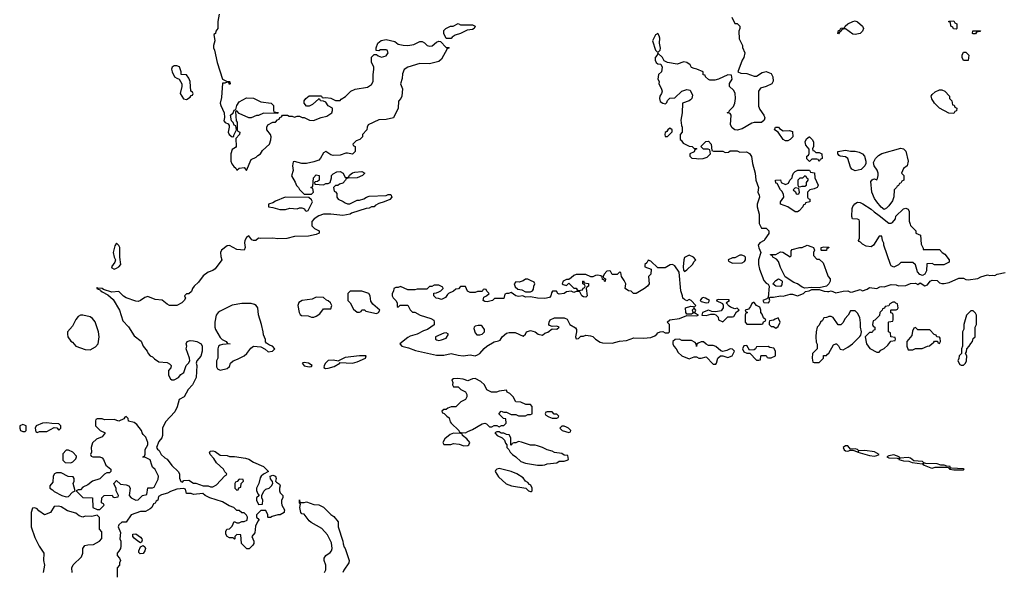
# Model space of a CAD drawing. Header units: inches. Extents: x 2701622 to 2964296, y 496201 to 720542.
# Tile 30 of 256: x 2713285 to 2721469, y 701180 to 705764. Entities that reach past the tile are written whole.
import ezdxf

# ---------------------------------------------------------------- set-up
doc = ezdxf.new("R2010")
doc.units = ezdxf.units.IN
doc.header["$MEASUREMENT"] = 0
doc.layers.add('C7710', color=7, linetype='Continuous')
doc.layers.add('C7720', color=7, linetype='Continuous')

msp = doc.modelspace()

# ---------------------------------------------------------------- linework, layer by layer
at = {"layer": 'C7710', "color": 4}
for points, elevation in [([(2714944, 705810), (2714930.8, 705750), (2714932, 705690), (2714914, 705670), (2714912, 705650), (2714898, 705642), (2714906.8, 705590), (2714894.8, 705550), (2714894.8, 705530), (2714904.9, 705510), (2714926.4, 705410), (2714971.1, 705271.1), (2715010, 705251.3), (2715030, 705251), (2715032.7, 705247.3), (2715034, 705230), (2715030, 705226), (2715022, 705242), (2715010, 705246), (2714990, 705238), (2714970, 705238), (2714962, 705118), (2714951, 705070), (2714956, 705050), (2714984, 704990), (2714987.1, 704952.9), (2714982.8, 704922.8), (2714992, 704910), (2715018, 704898), (2715026.4, 704886.4), (2715027.3, 704870), (2715018.8, 704830), (2715026, 704810), (2715050, 704792), (2715066, 704794), (2715066, 704806), (2715088, 704850), (2715082, 704882), (2715067.3, 704887.3), (2715058, 704910), (2715044, 704924), (2715038, 704970), (2715058, 704990), (2715068.7, 705011.3), (2715082, 705018), (2715088.7, 705050), (2715110, 705082), (2715170, 705114), (2715227.3, 705112.7), (2715290, 705081), (2715374, 705070), (2715394, 705050), (2715394, 705010), (2715398, 704998), (2715430, 704994), (2715434, 704990), (2715430, 704986), (2715310, 704988), (2715270, 704968), (2715252.7, 704967.3), (2715210, 704948), (2715190, 704948), (2715110, 704986), (2715090, 705008), (2715078, 705002), (2715084.7, 704924.7), (2715092, 704912), (2715091.3, 704850), (2715098, 704838), (2715114, 704830), (2715112, 704810), (2715082, 704778), (2715084.7, 704710), (2715078.8, 704701.2), (2715050, 704686), (2715041, 704650), (2715040.7, 704590), (2715047.7, 704567.7), (2715064.5, 704544.5), (2715082, 704530), (2715090, 704514), (2715108.9, 704531.1), (2715150, 704536), (2715170, 704512), (2715210, 704602), (2715250, 704622), (2715263.1, 704636.9), (2715286, 704650), (2715303.1, 704676.9), (2715362, 704730), (2715373.6, 704766.4), (2715374, 704790), (2715368.7, 704810), (2715338, 704850), (2715338, 704870), (2715346, 704890), (2715388.4, 704911.6), (2715410, 704914), (2715427.3, 704932.7), (2715442, 704938), (2715447.3, 704952.7), (2715462, 704958), (2715468, 704972), (2715510, 704972), (2715523.6, 704963.6), (2715550, 704962), (2715570, 704954), (2715590, 704962), (2715610, 704962), (2715632.7, 704952.7), (2715650, 704952), (2715694, 704930), (2715726.4, 704926.4), (2715790, 704951), (2715837.2, 704962.8), (2715878, 704990), (2715886, 705010), (2715886, 705030), (2715850, 705048), (2715830, 705078), (2715810, 705088), (2715786, 705090), (2715782, 705102), (2715770, 705106), (2715719.8, 705060.2), (2715690, 705046), (2715670, 705046), (2715648, 705070), (2715648.7, 705090), (2715662, 705110), (2715690, 705131), (2715788.4, 705131.6), (2715794, 705130), (2715798, 705118), (2715810, 705114), (2715830, 705118), (2715870, 705111.3), (2715910, 705092), (2715947.3, 705092.7), (2715956.4, 705103.6), (2715992.9, 705127.1), (2716038, 705170), (2716072.9, 705187.1), (2716175.5, 705204.5), (2716210, 705224.7), (2716224, 705250), (2716224, 705310), (2716229.2, 705350), (2716229, 705370), (2716208.7, 705411.3), (2716210, 705454), (2716230, 705474), (2716250, 705474), (2716263.6, 705463.6), (2716292.7, 705452.7), (2716330, 705464.7), (2716348, 705490), (2716338, 705510), (2716330, 705514), (2716284.7, 705515.3), (2716270, 705506), (2716248, 705508), (2716248.7, 705530), (2716262, 705570), (2716290, 705591.3), (2716330, 705601), (2716402, 705582), (2716430, 705562), (2716471.6, 705551.6), (2716510, 705551.3), (2716560.4, 705559.6), (2716610, 705582), (2716630, 705582), (2716650, 705572), (2716671.1, 705551.1), (2716690, 705544.7), (2716713.6, 705546.4), (2716750, 705578), (2716770, 705584.7), (2716782, 705582), (2716830, 705534), (2716850, 705534), (2716854, 705530), (2716838, 705522), (2716790, 705435.3), (2716770, 705417.2), (2716690, 705397.2), (2716610, 705399), (2716510, 705368.7), (2716482, 705350), (2716465.4, 705314.6), (2716463.6, 705276.4), (2716451.3, 705230), (2716466, 705190), (2716462, 705130), (2716454, 705110), (2716432.7, 705087.3), (2716432, 705030), (2716391.3, 704950), (2716330, 704934), (2716270, 704933.2), (2716182, 704890), (2716172, 704870), (2716171.6, 704848.4), (2716134, 704810), (2716134, 704790), (2716110.9, 704769.1), (2716082, 704758), (2716054, 704730), (2716058, 704718), (2716072, 704710), (2716072, 704670), (2716050, 704646), (2716010, 704655.3), (2715994.6, 704654.6), (2715950, 704638), (2715890, 704635.3), (2715870, 704642), (2715830, 704668), (2715810, 704658), (2715785.4, 704614.6), (2715770, 704598), (2715730, 704582), (2715670, 704569), (2715629.1, 704569.1), (2715570, 704586), (2715558, 704582), (2715552, 704550), (2715558, 704510), (2715545.4, 704465.4), (2715575.3, 704415.3), (2715586, 704386), (2715602, 704370), (2715610, 704354), (2715650, 704314), (2715710, 704314), (2715726, 704330), (2715722, 704362), (2715706, 704370), (2715722, 704378), (2715728, 704450), (2715750, 704474), (2715774, 704470), (2715774, 704430), (2715759.6, 704420.4), (2715742, 704418), (2715734, 704410), (2715738, 704398), (2715810, 704392), (2715830, 704402), (2715850, 704402), (2715866, 704410), (2715875.3, 704450), (2715875.3, 704470), (2715890, 704484.7), (2715920.4, 704499.6), (2715950, 704502), (2715974, 704490), (2715990, 704454), (2716010, 704454), (2716022, 704458), (2716027.3, 704472.7), (2716050, 704492), (2716070, 704498), (2716130, 704502), (2716154, 704490), (2716134, 704470), (2716090, 704449), (2716012.7, 704447.3), (2715998, 704442), (2715994, 704430), (2715970, 704406), (2715943.6, 704396.4), (2715930, 704386), (2715910, 704386), (2715894, 704370), (2715898, 704338), (2715910, 704334), (2715919.6, 704319.6), (2715922, 704290), (2715931.6, 704271.6), (2715974.8, 704254.8), (2715990, 704242), (2716010, 704234), (2716030, 704234), (2716090, 704264.7), (2716110, 704264.7), (2716144.7, 704275.3), (2716168, 704290), (2716190, 704297.3), (2716330, 704302), (2716348.9, 704311.1), (2716370, 704311.3), (2716378, 704290), (2716362, 704270), (2716314, 704250), (2716270, 704238), (2716239.6, 704220.4), (2716230, 704208.7), (2716210, 704208), (2716190, 704198), (2716165.4, 704194.6), (2716043.6, 704156.4), (2716031.1, 704148.9), (2715970, 704138), (2715870, 704148.7), (2715810, 704148.7), (2715770, 704135.3), (2715732, 704110), (2715712.7, 704087.3), (2715714, 704050), (2715734, 704030), (2715774, 704010), (2715774, 703990), (2715750, 703978), (2715684.7, 703964.7), (2715570, 703962), (2715504.7, 703944.7), (2715430, 703944), (2715390, 703949.2), (2715290, 703945.2), (2715270, 703949.2), (2715248.9, 703928.9), (2715228.9, 703928.9), (2715214.6, 703934.6), (2715190, 703968.7), (2715170, 703955.3), (2715157.3, 703930), (2715154, 703910), (2715158.8, 703870), (2715150, 703849), (2715090, 703855.3), (2715030, 703888.7), (2715010, 703884), (2714962.8, 703850), (2714954.8, 703830), (2714956.9, 703796.9), (2714964.7, 703770), (2714910, 703694), (2714890, 703679), (2714850, 703666), (2714810, 703636), (2714770, 703584), (2714736, 703550), (2714722, 703530), (2714714, 703506), (2714690, 703486), (2714670, 703486), (2714654, 703470), (2714662, 703450), (2714652, 703430), (2714631.3, 703410), (2714590.4, 703389.6), (2714529.5, 703389.5), (2714510, 703399), (2714470, 703434), (2714410, 703439), (2714350, 703462.7), (2714324.7, 703455.3), (2714290, 703429.5), (2714270, 703423.6), (2714250, 703426), (2714170, 703453), (2714147.4, 703467.4), (2714110, 703504.5), (2714050, 703498.9), (2713982, 703522), (2713970, 703531.2), (2713934, 703534), (2713930, 703538), (2713924.7, 703535.3), (2713926, 703530), (2713957.3, 703517.3), (2713958.8, 703510), (2713970, 703502), (2714017, 703477), (2714060.3, 703440.3), (2714114, 703350), (2714141.4, 703261.4), (2714190, 703210.8), (2714236.8, 703136.8), (2714293.7, 703093.7), (2714311.3, 703050), (2714344.7, 703010), (2714352, 702990), (2714370, 702972), (2714390, 702962), (2714405.4, 702945.4), (2714441, 702921), (2714510, 702914.8), (2714530, 702904.7), (2714544.7, 702890), (2714542, 702870), (2714522, 702850), (2714522, 702810), (2714539.6, 702779.6), (2714550, 702772), (2714570, 702772), (2714606, 702790), (2714623.1, 702816.9), (2714648.4, 702831.6), (2714668.7, 702890), (2714688.9, 702911.1), (2714698, 702930), (2714695.3, 702950), (2714668.7, 703030), (2714675.3, 703050), (2714668.7, 703070), (2714678, 703090), (2714701.5, 703098.5), (2714730, 703096.4), (2714756, 703090), (2714794, 703070), (2714800.7, 703050), (2714802.8, 703010), (2714790, 702968.7), (2714758, 702930), (2714751, 702910), (2714757.3, 702890), (2714751, 702790), (2714721, 702730), (2714686, 702690), (2714652, 702630), (2714611, 702609), (2714593.7, 702546.3), (2714573.7, 702506.3), (2714496.9, 702423.1), (2714471.3, 702370), (2714471, 702310), (2714466, 702290), (2714442, 702258), (2714422, 702210), (2714430, 702194), (2714443.6, 702183.6), (2714462, 702150), (2714490, 702122), (2714510.8, 702110.8), (2714550, 702058), (2714602, 702010), (2714612, 701990), (2714612.7, 701952.7), (2714625.4, 701925.4), (2714638, 701922), (2714650, 701934), (2714690, 701938), (2714730, 701912), (2714750, 701911.3), (2714810, 701891.3), (2714850, 701891.3), (2714870, 701882), (2714890, 701882), (2714920.4, 701899.6), (2714990, 701974), (2715002, 701978), (2715006, 701990), (2714990, 702006), (2714978, 702030), (2714921.2, 702081.2), (2714898, 702118), (2714868, 702150), (2714862, 702170), (2714870, 702178), (2714890, 702181), (2714910, 702174.8), (2714950, 702146), (2715010, 702142.8), (2715030, 702134.8), (2715070, 702134.8), (2715161, 702121), (2715190, 702111.3), (2715227.1, 702087.1), (2715312, 702050), (2715352, 702010), (2715310, 701988), (2715292, 701970), (2715283.6, 701956.4), (2715272, 701910), (2715252, 701870), (2715252.7, 701852.7), (2715263.6, 701823.6), (2715274, 701810), (2715254, 701790), (2715254, 701770), (2715270, 701734), (2715302, 701738), (2715306, 701770), (2715298, 701790), (2715298, 701810), (2715314.6, 701845.4), (2715330, 701862), (2715358, 701870), (2715378, 701890), (2715388, 701910), (2715387.3, 701927.3), (2715368.4, 701948.4), (2715366, 701970), (2715390, 701978), (2715411.3, 701970), (2715418, 701950), (2715412, 701930), (2715419.6, 701919.6), (2715443.6, 701903.6), (2715451.1, 701891.1), (2715444.7, 701870), (2715444.7, 701850), (2715451.1, 701831.1), (2715472, 701810), (2715472, 701790), (2715462, 701770), (2715462, 701750), (2715464.7, 701730), (2715484.7, 701690), (2715483.6, 701676.4), (2715482, 701670), (2715450, 701648.7), (2715431.6, 701648.4), (2715383.6, 701636.4), (2715370, 701626), (2715350, 701626), (2715346, 701630), (2715346, 701650), (2715330, 701686), (2715290, 701686), (2715254, 701650), (2715254, 701630), (2715274, 701610), (2715263.6, 701596.4), (2715245.4, 701554.6), (2715239.6, 701500.4), (2715214, 701470), (2715231.6, 701431.6), (2715232, 701410), (2715223.6, 701396.4), (2715192.7, 701367.3), (2715172.7, 701367.3), (2715128, 701410), (2715122, 701482), (2715090, 701486), (2715074, 701470), (2715074, 701450), (2715070, 701448), (2715058, 701458), (2715030, 701458), (2715010, 701468), (2714998, 701490), (2714998, 701510), (2715006, 701530), (2715030, 701534), (2715050, 701554), (2715067.3, 701592.7), (2715090, 701582), (2715110, 701582), (2715130, 701594), (2715150, 701594), (2715174.6, 701605.4), (2715178, 701630), (2715170, 701646), (2715150, 701666), (2715130, 701666), (2715110, 701686), (2715090, 701686), (2715066, 701710), (2715024.7, 701724.7), (2714970, 701758), (2714866, 701790), (2714826, 701810), (2714807.3, 701827.3), (2714730, 701819), (2714710, 701828), (2714670, 701828), (2714662, 701862), (2714647.3, 701867.3), (2714590, 701862), (2714536.9, 701843.1), (2714514, 701830), (2714463.6, 701816.4), (2714438, 701802), (2714434, 701770), (2714418, 701762), (2714410, 701746), (2714398, 701742), (2714382, 701710), (2714370, 701698), (2714330, 701678), (2714290, 701678), (2714211.1, 701648.9), (2714171.1, 701588.9), (2714132.7, 701587.3), (2714110, 701566), (2714102, 701550), (2714123.6, 701503.6), (2714118, 701450), (2714124.7, 701430), (2714124.7, 701390), (2714122, 701370), (2714110, 701346), (2714094, 701330), (2714094, 701310), (2714114, 701290), (2714122, 701270), (2714114, 701250), (2714114, 701230), (2714094, 701210), (2714094, 701130)], 4), ([(2719205.4, 705785.4), (2719230, 705734), (2719250, 705734), (2719271.6, 705711.6), (2719272, 705690), (2719262, 705670), (2719265.4, 705605.4), (2719292, 705550), (2719292.7, 705532.7), (2719312, 705490), (2719304.7, 705450), (2719290.9, 705429.1), (2719254, 705330), (2719279.6, 705319.6), (2719330, 705318), (2719390, 705296), (2719410, 705296), (2719455.5, 705324.5), (2719490, 705334), (2719530, 705317.3), (2719544.9, 705290), (2719547.3, 705252.7), (2719536, 705230), (2719490, 705209), (2719444, 705196), (2719426.8, 705170), (2719426.8, 705046.8), (2719436.9, 705016.9), (2719471.3, 704970), (2719478, 704950), (2719472, 704930), (2719450.7, 704909.3), (2719390, 704909), (2719370, 704904), (2719290, 704857.2), (2719250, 704845.2), (2719229, 704849), (2719206, 704866), (2719194, 704890), (2719198, 704970), (2719190, 704986), (2719166, 704990), (2719182, 704998), (2719186, 705010), (2719218, 705042), (2719229, 705070), (2719234, 705110), (2719232.9, 705152.9), (2719218, 705178), (2719184, 705210), (2719185.2, 705234.8), (2719208, 705270), (2719202, 705302), (2719170, 705306), (2719094, 705270), (2719063.1, 705263.1), (2719022, 705262), (2719010, 705266), (2718986, 705290), (2718982, 705302), (2718967.3, 705307.3), (2718966, 705330), (2718914.6, 705354.6), (2718890, 705358), (2718870, 705368), (2718858, 705390), (2718830, 705408.7), (2718806.4, 705413.6), (2718750, 705395.3), (2718668.7, 705408.7), (2718642, 705422), (2718629, 705450), (2718590, 705486), (2718584.7, 705470), (2718567.7, 705450), (2718568.3, 705428.3), (2718576, 705410), (2718590, 705398.8), (2718614.8, 705394.8), (2718624, 705370), (2718618.8, 705330), (2718596, 705310), (2718588, 705270), (2718601, 705250), (2718598.8, 705230), (2718616.7, 705196.7), (2718624.9, 705170), (2718620.7, 705150), (2718606.4, 705130), (2718604.4, 705110), (2718610, 705084.7), (2718630, 705071), (2718654, 705066), (2718664, 705076), (2718670, 705092), (2718690, 705112), (2718730, 705114), (2718789.4, 705170.6), (2718830, 705184.7), (2718858, 705178), (2718876.9, 705136.9), (2718871.3, 705110), (2718862, 705098), (2718850, 705088.7), (2718794, 705070), (2718791.6, 704991.6), (2718781, 704930), (2718785.4, 704885.4), (2718791.3, 704870), (2718791.3, 704830), (2718774, 704810), (2718774, 704770), (2718783.6, 704763.6), (2718799.6, 704739.6), (2718850, 704712), (2718874, 704710), (2718890, 704694), (2718910, 704694), (2718914, 704690), (2718898, 704682), (2718890, 704666), (2718854, 704650), (2718854, 704630), (2718872.7, 704612.7), (2718910, 704612), (2718930, 704606.8), (2718966, 704610), (2718998, 704622), (2719026, 704650), (2719022, 704682), (2719007.3, 704687.3), (2718968.4, 704688.4), (2718946, 704710), (2718987.3, 704752.7), (2719010, 704754), (2719032, 704730), (2719038, 704678), (2719052.7, 704672.7), (2719130, 704672), (2719150, 704662), (2719176.4, 704663.6), (2719190, 704674), (2719250, 704674), (2719270, 704664.7), (2719325.4, 704665.4), (2719350, 704652), (2719367.3, 704627.3), (2719376, 704570), (2719398.8, 704490), (2719403, 704430), (2719424.7, 704370), (2719421, 704330), (2719432.7, 704307.3), (2719434, 704290), (2719414.8, 704230), (2719414, 704210), (2719431.6, 704148.4), (2719431, 704070), (2719450, 704032), (2719490.7, 704030.7), (2719511.6, 704008.4), (2719512, 703988), (2719479.8, 703940.2), (2719472, 703930), (2719436, 703910), (2719422.8, 703890), (2719427.5, 703867.5), (2719444.7, 703830), (2719426.8, 703770), (2719426.8, 703730), (2719435.5, 703690), (2719470, 703596), (2719490, 703574.8), (2719506, 703566), (2719514, 703550), (2719505.4, 703454.6), (2719496, 703444), (2719462, 703430), (2719470, 703414), (2719510, 703412), (2719519, 703430), (2719515.3, 703450), (2719522, 703458), (2719550, 703457.3), (2719610, 703468.2), (2719632.1, 703467.9), (2719690, 703484), (2719710, 703482.8), (2719750, 703470.8), (2719799, 703490), (2719815.5, 703504.5), (2719846, 703510), (2719870, 703522), (2719930, 703522), (2719972.7, 703507.3), (2720000, 703506.4)], 8), ([(2720000, 703558.4), (2719990, 703548.7), (2719930, 703535.3), (2719870, 703538), (2719810, 703534), (2719790, 703542), (2719750, 703568.7), (2719720.2, 703580.2), (2719647.3, 703627.3), (2719610, 703706), (2719593.6, 703753.6), (2719574.6, 703774.6), (2719546, 703790), (2719542, 703802), (2719526, 703810), (2719526, 703814), (2719570, 703814), (2719610, 703834), (2719627.3, 703832.7), (2719690, 703794), (2719698, 703802), (2719696.4, 703843.6), (2719705.2, 703854.8), (2719769.3, 703870.7), (2719790, 703871), (2719830, 703891), (2719870, 703878), (2719882, 703870), (2719892, 703850), (2719882, 703830), (2719883.6, 703803.6), (2719910, 703774), (2719930, 703774), (2719963.6, 703743.6), (2720000, 703642.9)], 8), ([(2720000, 703866), (2719994, 703866), (2719990, 703846), (2719950, 703846), (2719946, 703850), (2719946, 703870), (2719970, 703878), (2720000, 703875)], 8), ([(2720000, 703292.8), (2719991.6, 703288.4), (2719970, 703286), (2719956.9, 703263.1), (2719942, 703250), (2719930, 703226), (2719914, 703210), (2719904.7, 703170), (2719902, 703130), (2719905.4, 703085.4), (2719912.7, 703067.3), (2719914, 703030), (2719874, 702990), (2719872.7, 702952.7), (2719878, 702918), (2719890, 702914), (2719930, 702914), (2719966, 702950), (2719967.3, 702972.7), (2719990, 702974), (2720000, 702984)], 8), ([(2715818, 701170), (2715828.4, 701191.6), (2715828.7, 701230), (2715815.3, 701270), (2715815.3, 701290), (2715828.7, 701310), (2715864.7, 701335.3), (2715875.3, 701350), (2715882, 701370), (2715876.4, 701416.4), (2715843.1, 701483.1), (2715796.5, 701536.5), (2715706.3, 701586.3), (2715690, 701599), (2715650, 701655.3), (2715630, 701659), (2715622.7, 701670), (2715613.2, 701710), (2715619, 701739), (2715609.4, 701750), (2715610, 701774), (2715612.7, 701752.7), (2715648.4, 701751.6), (2715670, 701758), (2715730, 701736), (2715771.1, 701731.1), (2715810, 701712), (2715870, 701651.3), (2715895.9, 701635.9), (2715931, 701590), (2715931.3, 701550), (2715971.3, 701430), (2715972.7, 701407.3), (2715981, 701381), (2715991.3, 701370), (2716024.7, 701270), (2716021, 701250), (2715978, 701190), (2715970.9, 701169.1)], 4), ([(2713722, 701170), (2713718, 701210), (2713730, 701234), (2713799, 701301), (2713808.4, 701331.6), (2713809, 701370), (2713825.2, 701394.8), (2713850, 701401), (2713897.2, 701402.8), (2713948.4, 701431.6), (2713967.3, 701452.7), (2713967.3, 701507.3), (2713948, 701530), (2713947.3, 701627.3), (2713930, 701646), (2713883.6, 701636.4), (2713830, 701638), (2713808.9, 701628.9), (2713780.2, 701640.2), (2713750, 701662), (2713682, 701682), (2713630, 701715.3), (2713610, 701722), (2713570, 701718), (2713542, 701670), (2713490, 701648.7), (2713443.1, 701683.1), (2713430, 701698), (2713410, 701708), (2713390, 701706), (2713381, 701670), (2713379.1, 701550), (2713410, 701462), (2713446, 701390), (2713484.7, 701330), (2713482.8, 701270), (2713491.3, 701230), (2713481, 701170)], 4)]:
    msp.add_lwpolyline(points, dxfattribs=dict(at, elevation=elevation))
for points, elevation in [([(2716950, 705722), (2717050, 705722), (2717071.6, 705711.6), (2717062, 705690), (2717050, 705684), (2717003.6, 705676.4), (2716950, 705649), (2716903.6, 705636.4), (2716879.6, 705620.4), (2716870, 705608), (2716828.4, 705608.4), (2716809.2, 705650), (2716810, 705674), (2716826, 705690), (2716866, 705710), (2716888, 705712), (2716930, 705732)], 4), ([(2718590, 705648.7), (2718570, 705639), (2718545.5, 705590), (2718570, 705511.3), (2718590, 705492), (2718609, 705511), (2718611.6, 705528.4), (2718602.7, 705570), (2718605.2, 705610), (2718601.2, 705630)], 8), ([(2714590, 705382), (2714570, 705382), (2714552, 705370), (2714545.4, 705354.6), (2714551.3, 705330), (2714572, 705290), (2714590, 705278), (2714611.3, 705271.3), (2714632, 705230), (2714632, 705210), (2714618, 705150), (2714645.4, 705105.4), (2714670, 705102), (2714700.4, 705119.6), (2714710, 705134), (2714722, 705138), (2714726, 705150), (2714722, 705162), (2714708, 705170), (2714702, 705250), (2714690, 705278), (2714670, 705306), (2714626, 705310), (2714626, 705330), (2714613.2, 705373.2)], 4), ([(2719630, 704842), (2719683.6, 704843.6), (2719710, 704834), (2719712, 704790), (2719690, 704768), (2719670, 704758), (2719650, 704758), (2719630, 704768), (2719588.7, 704828.7), (2719558, 704850), (2719566, 704870), (2719591, 704871), (2719599.6, 704859.6)], 8), ([(2718690, 704862), (2718672, 704850), (2718664.7, 704835.3), (2718650, 704826), (2718646.8, 704810), (2718650, 704794), (2718670, 704794), (2718707.3, 704832.7), (2718708, 704850)], 8), ([(2719902, 704662), (2719930, 704662), (2719952, 704650), (2719954, 704610), (2719938, 704602), (2719930, 704586), (2719922, 704602), (2719910, 704606), (2719870, 704606), (2719850, 704586), (2719828.4, 704608.4), (2719828, 704630), (2719842, 704638), (2719847.3, 704652.7), (2719847.3, 704687.3), (2719820.4, 704720.4), (2719815.3, 704750), (2719824.7, 704775.3), (2719846, 704790), (2719850, 704791.3), (2719872, 704770), (2719882, 704750), (2719882, 704710), (2719874, 704690), (2719878, 704678), (2719890, 704674)], 8), ([(2719750, 704168), (2719730, 704168.7), (2719670, 704208.7), (2719608, 704230), (2719608, 704250), (2719635.3, 704290), (2719634.6, 704314.6), (2719620.4, 704340.4), (2719608, 704350), (2719582, 704402), (2719570, 704406), (2719568.4, 704431.6), (2719610, 704434), (2719614, 704410), (2719650, 704394), (2719675.3, 704404.7), (2719686, 704430), (2719706, 704450), (2719708, 704470), (2719718, 704490), (2719730, 704502), (2719752.7, 704512.7), (2719850, 704514), (2719858, 704498), (2719892.7, 704492.7), (2719894, 704450), (2719922, 704390), (2719919.6, 704380.4), (2719914, 704370), (2719890, 704358), (2719854, 704350), (2719834, 704330), (2719834, 704290), (2719838, 704278), (2719851.6, 704271.6), (2719852, 704250), (2719818, 704242), (2719814, 704230), (2719798, 704222), (2719794, 704210), (2719763.6, 704176.4)], 8), ([(2719810, 704466), (2719792.7, 704447.3), (2719770, 704446), (2719754, 704430), (2719754, 704390), (2719758, 704378), (2719770, 704374), (2719790, 704382), (2719810, 704382), (2719826, 704390), (2719826, 704410), (2719838, 704430), (2719838, 704438), (2719827.3, 704447.3), (2719822, 704462)], 8), ([(2719730, 704366), (2719714, 704350), (2719732.7, 704332.7), (2719738, 704318), (2719750, 704314), (2719762, 704318), (2719766, 704330), (2719762, 704362)], 8), ([(2715491.6, 704288.4), (2715410, 704255.3), (2715390, 704242), (2715354, 704230), (2715354, 704210), (2715390, 704204.7), (2715446.4, 704186.4), (2715493.6, 704186.4), (2715530, 704198), (2715590, 704192), (2715610, 704202), (2715630, 704202), (2715652, 704192), (2715658, 704178), (2715670, 704174), (2715682, 704178), (2715718, 704250), (2715710, 704266), (2715687.3, 704287.3)], 4), ([(2714090, 703908), (2714075.3, 703884.7), (2714062, 703830), (2714070, 703792), (2714081, 703770), (2714076, 703750), (2714046.8, 703710), (2714050, 703702), (2714070, 703691.3), (2714090, 703698.8), (2714110, 703711), (2714125.2, 703730), (2714117.2, 703790), (2714117.2, 703870), (2714110, 703888)], 4), ([(2718850, 703808), (2718810, 703788), (2718804, 703770), (2718798.8, 703710), (2718802.8, 703682.8), (2718810, 703672), (2718830, 703684.7), (2718878, 703730), (2718890, 703754), (2718906, 703770), (2718886, 703790)], 8), ([(2719270, 703808), (2719230, 703786), (2719210, 703786), (2719174, 703770), (2719178, 703758), (2719210, 703742), (2719290, 703744.7), (2719310, 703754), (2719318, 703770), (2719318, 703790), (2719310, 703798), (2719287.3, 703807.3)], 8), ([(2718510, 703766), (2718496.9, 703743.1), (2718482, 703730), (2718482, 703710), (2718534, 703690), (2718532, 703650), (2718512, 703630), (2718518, 703570), (2718504.7, 703550), (2718478, 703530), (2718409.2, 703489.2), (2718386, 703490), (2718368, 703508), (2718346, 703510), (2718318, 703530), (2718322, 703570), (2718310, 703598), (2718286, 703630), (2718282, 703662), (2718270, 703666), (2718252, 703648), (2718210, 703646), (2718195.3, 703675.3), (2718190, 703678), (2718166.4, 703673.6), (2718142, 703650), (2718134, 703630), (2718138, 703618), (2718154, 703610), (2718152, 703588), (2718146, 703590), (2718142, 703602), (2718130, 703606), (2718127.3, 703627.3), (2718116.4, 703636.4), (2718090, 703642), (2718070, 703638), (2718050, 703626), (2718032.7, 703627.3), (2717990, 703648), (2717910, 703648), (2717890, 703638), (2717870, 703618), (2717850, 703606), (2717830, 703606), (2717802, 703590), (2717794, 703570), (2717803.6, 703563.6), (2717830, 703554), (2717850, 703574), (2717890, 703534), (2717910, 703534), (2717918, 703518), (2717930, 703514), (2717962, 703518), (2717967.3, 703532.7), (2717982, 703538), (2717986, 703550), (2717982, 703562), (2717966, 703570), (2717966, 703590), (2717970, 703594), (2717978, 703578), (2718012.7, 703572.7), (2718014, 703550), (2717998, 703542), (2717994, 703530), (2718002, 703470), (2717990, 703458), (2717970, 703462), (2717958, 703470), (2717942, 703502), (2717930, 703506), (2717910, 703506), (2717890, 703498), (2717870, 703508), (2717830, 703502), (2717810, 703489.2), (2717770, 703482), (2717758, 703490), (2717747.3, 703507.3), (2717712.7, 703507.3), (2717705.4, 703494.6), (2717701, 703470), (2717690, 703455.3), (2717650, 703446), (2717590, 703449.4), (2717530, 703462), (2717490, 703458), (2717468.4, 703468.4), (2717430, 703464), (2717408, 703470), (2717370, 703498), (2717348, 703488), (2717332, 703488), (2717318, 703482), (2717310, 703446), (2717232.7, 703447.3), (2717214, 703430), (2717170, 703419), (2717150, 703422), (2717138, 703430), (2717142, 703458), (2717166, 703470), (2717186, 703490), (2717167.3, 703507.3), (2717162, 703522), (2717150, 703526), (2717138, 703522), (2717130, 703506), (2717090, 703506), (2717070, 703498), (2717030, 703498), (2717007.3, 703507.3), (2716990, 703546), (2716950, 703546), (2716932.7, 703527.3), (2716910, 703526), (2716891.6, 703508.4), (2716850, 703488), (2716839.6, 703480.4), (2716823.6, 703456.4), (2716790, 703438), (2716767.3, 703447.3), (2716746, 703450), (2716726, 703470), (2716727.3, 703492.7), (2716750, 703494), (2716770, 703502), (2716786, 703510), (2716806, 703530), (2716802, 703542), (2716770, 703558), (2716730, 703558), (2716710, 703546), (2716690, 703546), (2716670, 703526), (2716590, 703526), (2716570, 703518), (2716510, 703518), (2716450, 703546), (2716430, 703538), (2716410, 703538), (2716394, 703530), (2716391.6, 703508.4), (2716382, 703490), (2716382, 703470), (2716390, 703454), (2716411.6, 703431.6), (2716422, 703410), (2716422, 703382), (2716430, 703374), (2716448, 703392), (2716510, 703392), (2716530, 703354), (2716550, 703334), (2716570, 703334), (2716614, 703310), (2716702, 703282), (2716726, 703266), (2716730.8, 703250), (2716730.3, 703229.7), (2716674.8, 703190), (2716641.2, 703178.8), (2716590, 703151.8), (2716530, 703135.1), (2716510, 703122.7), (2716444.7, 703070), (2716462, 703050), (2716516.8, 703036.8), (2716574.4, 703014.4), (2716750, 702975.5), (2716810, 702976.3), (2716870, 702990.7), (2716930, 702976), (2716970, 702971.3), (2717030, 702978.8), (2717070, 702971.3), (2717090, 702978), (2717110, 702991.3), (2717147, 703033), (2717168.7, 703050), (2717230, 703086), (2717265.6, 703094.4), (2717278, 703102), (2717294, 703130), (2717330, 703158.8), (2717354.6, 703165.4), (2717403.6, 703163.6), (2717470, 703134), (2717488.7, 703151.3), (2717498, 703170), (2717530, 703180.7), (2717570.7, 703170.7), (2717594, 703150), (2717630, 703142), (2717650, 703158), (2717673.6, 703166.4), (2717710, 703194), (2717750, 703192), (2717768, 703210), (2717750, 703217.2), (2717710, 703214), (2717690, 703222), (2717684, 703230), (2717685.2, 703250), (2717694, 703270), (2717730, 703286), (2717810, 703287.7), (2717835.2, 703275.2), (2717858, 703230), (2717904.7, 703204.7), (2717914, 703190), (2717914, 703170), (2717904, 703130), (2717910, 703112), (2717930, 703114), (2717950, 703134), (2717970, 703134), (2717990, 703142), (2718030, 703138), (2718050, 703131), (2718070.8, 703110), (2718110, 703083.8), (2718130, 703078.4), (2718210, 703076.4), (2718270, 703093), (2718330, 703099.1), (2718390, 703119.3), (2718470, 703117.1), (2718530, 703124), (2718563.2, 703136.8), (2718582, 703150), (2718590, 703162), (2718610, 703171.3), (2718630, 703172), (2718650, 703162), (2718678, 703162), (2718686, 703170), (2718686, 703230), (2718668, 703250), (2718688, 703270), (2718770, 703282), (2718830, 703304.7), (2718910, 703302), (2718926, 703310), (2718902, 703322), (2718898, 703330), (2718906, 703350), (2718890, 703366), (2718874, 703350), (2718882, 703330), (2718878, 703322), (2718870, 703318), (2718830, 703318), (2718822, 703330), (2718818, 703370), (2718864.7, 703384.7), (2718882, 703382), (2718890, 703374), (2718906, 703390), (2718866, 703430), (2718850, 703438), (2718830, 703428.7), (2718810, 703438), (2718798, 703450), (2718795.3, 703470), (2718779.3, 703510), (2718766, 703666), (2718730, 703719), (2718710, 703728.7), (2718691.6, 703728.4), (2718650, 703702), (2718590, 703702), (2718530, 703758)], 8), ([(2717510, 703608), (2717490, 703608), (2717470, 703595.3), (2717436.9, 703583.1), (2717410, 703586), (2717394, 703570), (2717404.7, 703544.7), (2717426, 703526), (2717459.6, 703519.6), (2717490, 703502), (2717530, 703502), (2717548.4, 703511.6), (2717556.4, 703523.6), (2717558, 703550), (2717566, 703570), (2717562, 703582), (2717530, 703598)], 8), ([(2719610, 703548), (2719568.9, 703548.9), (2719546, 703570), (2719570, 703598), (2719591.1, 703611.1), (2719618, 703598), (2719622, 703590), (2719619.6, 703560.4)], 8), ([(2716110, 703509), (2716031.6, 703508.4), (2716012, 703490), (2716012, 703430), (2716030.9, 703410.9), (2716059.6, 703359.6), (2716090, 703334), (2716110, 703334), (2716122, 703338), (2716130, 703354), (2716150, 703354), (2716162, 703342), (2716250, 703322), (2716266, 703330), (2716278, 703350), (2716221.2, 703401.2), (2716204, 703424), (2716198, 703470), (2716186, 703490), (2716130, 703508.7)], 8), ([(2715210, 703406.6), (2715130, 703405.6), (2715050, 703392.3), (2714950, 703342), (2714934, 703330), (2714919.1, 703310), (2714905.5, 703250), (2714907.7, 703210), (2714913.4, 703190), (2714950, 703122.8), (2714967.5, 703107.5), (2715002, 703090), (2715012, 703072), (2715034, 703070), (2714970, 703064), (2714950, 703059), (2714938, 703050), (2714931, 703030), (2714932.7, 702952.7), (2714922, 702930), (2714919.6, 702879.6), (2714930, 702862), (2714950, 702852), (2715010, 702864.7), (2715030, 702882), (2715038, 702910), (2715058, 702930), (2715096.5, 702943.5), (2715150, 702970.8), (2715173.2, 702990), (2715205.2, 703034.8), (2715229.3, 703050.7), (2715290, 703046), (2715326.4, 703026.4), (2715350, 703004.7), (2715386, 703010), (2715406, 703030), (2715386, 703050), (2715360.2, 703060.2), (2715336.4, 703076.4), (2715328.4, 703088.4), (2715327.3, 703107.3), (2715310, 703146), (2715309, 703170), (2715295.3, 703230), (2715269.1, 703310.9), (2715264, 703370), (2715249.4, 703389.4), (2715237, 703397)], 8), ([(2715750, 703458), (2715716.9, 703443.1), (2715634, 703430), (2715605.4, 703414.6), (2715596, 703390), (2715607.3, 703330), (2715615.3, 703315.3), (2715626.4, 703306.4), (2715683.6, 703303.6), (2715711.6, 703291.6), (2715730, 703291.3), (2715750, 703301), (2715780.4, 703319.6), (2715810, 703362), (2715870, 703362), (2715878, 703390), (2715868, 703410), (2715850, 703428), (2715834.6, 703434.6), (2715810, 703455.3)], 8), ([(2718964.7, 703455.3), (2718954, 703450), (2718943.6, 703436.4), (2718942, 703430), (2718950, 703422), (2718990, 703412), (2719010, 703414), (2719018, 703430), (2718986, 703450)], 8), ([(2719090, 703438), (2719074, 703430), (2719126, 703406), (2719132, 703392), (2719131.3, 703370), (2719114.4, 703345.6), (2719070, 703335.1), (2719039, 703339), (2719010, 703349), (2718961, 703330), (2718954, 703310), (2718990, 703304.7), (2719030, 703318), (2719056.9, 703316.9), (2719070, 703312), (2719091.3, 703291.3), (2719094, 703270), (2719130, 703254), (2719170, 703294), (2719210, 703294), (2719222, 703298), (2719243.1, 703336.9), (2719266, 703350), (2719250, 703366), (2719230, 703362), (2719194.6, 703374.6), (2719183.1, 703383.1), (2719158, 703410), (2719162, 703418), (2719186, 703430), (2719176.4, 703436.4)], 8), ([(2719390, 703415.3), (2719385.4, 703414.6), (2719370, 703406), (2719359.8, 703380.2), (2719342, 703358), (2719314, 703350), (2719318, 703338), (2719334, 703330), (2719318, 703322), (2719314, 703310), (2719314, 703250), (2719330, 703234), (2719450, 703234), (2719462, 703238), (2719467.3, 703252.7), (2719482, 703258), (2719486, 703270), (2719467.3, 703287.3), (2719456.4, 703316.4), (2719446, 703330), (2719446, 703350), (2719436.4, 703376.4), (2719410, 703388)], 8), ([(2713810, 703309), (2713790, 703309), (2713770, 703297.2), (2713750, 703274), (2713722.5, 703217.5), (2713682.8, 703170), (2713681, 703150), (2713686, 703130), (2713710, 703092), (2713723.6, 703083.6), (2713752, 703050), (2713830, 703024.7), (2713870, 703021), (2713915.3, 703044.7), (2713938, 703070), (2713944, 703130), (2713939, 703170), (2713912.5, 703252.5), (2713890, 703282), (2713870, 703294)], 4), ([(2719590, 703286), (2719563.6, 703276.4), (2719550, 703266), (2719518, 703262), (2719514, 703250), (2719514, 703230), (2719530, 703214), (2719550, 703214), (2719570, 703202), (2719590, 703214), (2719606, 703250)], 8), ([(2716830, 703162), (2716810, 703159), (2716742, 703130), (2716742, 703110), (2716750, 703104.7), (2716770, 703098), (2716790, 703104.7), (2716830, 703118), (2716848, 703150)], 12), ([(2717096.9, 703223.1), (2717070, 703218), (2717062, 703210), (2717061, 703199), (2717070, 703162), (2717085.2, 703145.2), (2717110, 703145.5), (2717130, 703150.8), (2717149.2, 703170), (2717149, 703190), (2717130, 703218), (2717122, 703222)], 12), ([(2718770, 703108), (2718732.7, 703107.3), (2718714, 703090), (2718714, 703070), (2718722, 703050), (2718742, 703030), (2718759.6, 702999.6), (2718790, 702972), (2718850, 702944.7), (2718890, 702962), (2718910, 702962), (2718930, 702952), (2718950, 702951.3), (2718990, 702962), (2719050, 702902), (2719070, 702902), (2719078, 702910), (2719088.7, 702950), (2719110, 702972), (2719130, 702972), (2719170, 702958), (2719206, 702970), (2719226, 703010), (2719210, 703026), (2719190, 703028), (2719164, 703016), (2719130, 703008), (2719112.3, 703012.3), (2719070, 703048.7), (2719050, 703058), (2719010, 703058), (2718990, 703068), (2718970, 703088), (2718950, 703088), (2718923.6, 703076.4), (2718912.7, 703067.3), (2718910, 703048), (2718908, 703070), (2718900.4, 703080.4), (2718870, 703098), (2718790, 703098)], 8), ([(2719330, 703058), (2719305.4, 703054.6), (2719292, 703030), (2719305.4, 703005.4), (2719330, 702992), (2719352.7, 702992.7), (2719410, 702934), (2719430, 702934), (2719442, 702938), (2719446, 702970), (2719450, 702974), (2719490, 702974), (2719498, 702958), (2719510, 702954), (2719530, 702954), (2719566, 702970), (2719568, 703010), (2719554.6, 703034.6), (2719520.4, 703040.4), (2719507.3, 703047.3), (2719410, 703046), (2719402, 703030), (2719390, 703022), (2719350, 703018)], 8), ([(2715650, 702915.3), (2715634, 702910), (2715650, 702886.8), (2715690, 702878), (2715710, 702882), (2715715.3, 702890), (2715686, 702910)], 8), ([(2716110, 702972), (2715990, 702956), (2715934, 702930), (2715934, 702926), (2715890, 702936), (2715850, 702932.7), (2715826.8, 702910), (2715816, 702890), (2715812.7, 702872.7), (2715826.8, 702866.8), (2715850, 702867.7), (2715898, 702882), (2715946, 702910), (2715946, 702914), (2716050, 702910.8), (2716090, 702920.7), (2716158, 702950), (2716166, 702970)], 8), ([(2717070, 702783.7), (2717050, 702780.9), (2717010, 702764), (2716970, 702777.2), (2716923.1, 702783.1), (2716890, 702779), (2716878, 702770), (2716884.7, 702750), (2716882, 702730), (2716890, 702714), (2716930, 702714), (2716952, 702690), (2716990.9, 702670.9), (2717002, 702650), (2717002, 702630), (2716991.1, 702608.9), (2716951.6, 702588.4), (2716910, 702546), (2716870, 702546), (2716843.6, 702536.4), (2716830, 702526), (2716810, 702526), (2716794, 702510), (2716798, 702498), (2716812.7, 702492.7), (2716834, 702470), (2716856, 702456), (2716862.8, 702422.8), (2716870, 702412), (2716934, 702350), (2716938, 702338), (2716952.7, 702332.7), (2716990, 702332), (2717010, 702342), (2717050, 702358), (2717130, 702404.7), (2717150, 702411.3), (2717165.4, 702405.4), (2717190, 702382), (2717210, 702382), (2717230, 702391.3), (2717251.1, 702391.1), (2717270, 702382), (2717288.9, 702391.1), (2717310, 702392), (2717328, 702410), (2717326, 702446), (2717306, 702450), (2717268.4, 702488.4), (2717286, 702510), (2717310, 702502), (2717330, 702502), (2717370, 702482), (2717410, 702482), (2717430, 702472), (2717490, 702472), (2717510, 702482), (2717530, 702482), (2717546, 702490), (2717546, 702550), (2717530, 702566), (2717492.7, 702567.3), (2717450, 702586), (2717408.4, 702588.4), (2717388, 702630), (2717358, 702658), (2717338, 702670), (2717330, 702686), (2717270, 702678), (2717248.4, 702668.4), (2717206, 702670), (2717168.9, 702688.9), (2717148.7, 702730), (2717117.6, 702757.6)], 8), ([(2717710, 702506), (2717670, 702506), (2717658, 702502), (2717654, 702490), (2717658, 702478), (2717683.6, 702463.6), (2717710, 702454), (2717750, 702454), (2717762, 702458), (2717766, 702470), (2717750, 702486), (2717727.3, 702487.3)], 8), ([(2713510, 702414), (2713474, 702410), (2713422, 702390), (2713414, 702370), (2713418, 702338), (2713430, 702334), (2713450, 702342), (2713510, 702342), (2713570, 702374), (2713592.7, 702372.7), (2713610, 702354), (2713626, 702370), (2713626, 702390), (2713610, 702406), (2713552.7, 702407.3)], 4), ([(2714170, 702466), (2714158, 702462), (2714150, 702446), (2714110, 702428.7), (2714070, 702442), (2713990, 702438), (2713970, 702446), (2713930, 702446), (2713918, 702442), (2713914, 702430), (2713914, 702390), (2713954, 702350), (2713994, 702330), (2713970, 702298), (2713922, 702278), (2713891, 702249), (2713878, 702210), (2713882, 702170), (2713874, 702150), (2713878, 702138), (2713892.7, 702132.7), (2713950, 702132), (2713970, 702122), (2713982, 702110), (2714002, 702062), (2714042, 702030), (2714042, 702010), (2714030, 701998), (2714010, 701998), (2713990, 701988), (2713950.9, 701949.1), (2713890, 701928), (2713850, 701898), (2713810, 701878), (2713790, 701858), (2713770, 701858), (2713754, 701850), (2713810, 701794), (2713891.1, 701791.1), (2713894, 701710), (2713930, 701694), (2713950, 701694), (2713986, 701730), (2713982, 701742), (2713966, 701750), (2713968, 701790), (2713986, 701810), (2714052, 701812), (2714058, 701798), (2714070, 701794), (2714102, 701798), (2714106, 701810), (2714088, 701848), (2714087.3, 701867.3), (2714068, 701910), (2714090, 701934), (2714123.6, 701903.6), (2714170, 701898), (2714190.8, 701890.8), (2714202, 701870), (2714194, 701810), (2714211.6, 701791.6), (2714250, 701772), (2714270, 701774), (2714306, 701810), (2714342, 701818), (2714350, 701874), (2714390, 701874), (2714402, 701878), (2714434.6, 701945.4), (2714438, 701970), (2714410, 702026), (2714390, 702046), (2714382, 702062), (2714370, 702106), (2714330, 702126), (2714308.4, 702128.4), (2714310, 702134), (2714322, 702138), (2714327.3, 702152.7), (2714328.9, 702191.1), (2714348.9, 702231.1), (2714349, 702250), (2714333.6, 702293.6), (2714310, 702318), (2714302, 702330), (2714298, 702350), (2714259.3, 702399.3), (2714236.4, 702416.4), (2714190, 702428), (2714186, 702450)], 4), ([(2713310, 702399), (2713284.7, 702390), (2713284.7, 702370), (2713291.6, 702351.6), (2713310, 702342), (2713330, 702342), (2713338, 702350), (2713338, 702390)], 4), ([(2716890, 702328), (2716862, 702318), (2716819.6, 702280.4), (2716802, 702250), (2716810, 702234), (2716867.3, 702232.7), (2716890, 702242), (2716936.9, 702236.9), (2716976.4, 702223.6), (2717010, 702224.7), (2717018, 702230), (2717026, 702250), (2717000.4, 702280.4), (2716966, 702310), (2716962, 702322), (2716950, 702326)], 8), ([(2717270, 702338), (2717250, 702338), (2717234, 702330), (2717254, 702310), (2717294, 702290), (2717314, 702270), (2717323.6, 702243.6), (2717334, 702230), (2717334, 702210), (2717352, 702192), (2717362, 702170), (2717382, 702150), (2717410, 702132), (2717450, 702092), (2717490, 702078), (2717590, 702062.8), (2717630, 702061), (2717650, 702064.7), (2717670, 702072), (2717750, 702082), (2717770, 702094), (2717810, 702094), (2717836.4, 702103.6), (2717846, 702110), (2717842, 702142), (2717810, 702146), (2717790, 702158), (2717730, 702166), (2717710, 702178), (2717670, 702188.7), (2717630, 702208.7), (2717590, 702222), (2717570, 702228), (2717530, 702228), (2717454.6, 702254.6), (2717430, 702258), (2717410, 702248), (2717392.7, 702247.3), (2717378, 702242), (2717370, 702226), (2717366, 702230), (2717366, 702290), (2717353.6, 702313.6), (2717330, 702318), (2717310, 702328), (2717288, 702328)], 8), ([(2717810, 702386), (2717790, 702386), (2717774, 702370), (2717794, 702350), (2717850, 702334), (2717862, 702338), (2717866, 702350), (2717846, 702370), (2717830, 702378)], 8), ([(2713690, 702186), (2713670, 702186), (2713643.6, 702156.4), (2713643.6, 702103.6), (2713663.6, 702083.6), (2713710, 702082), (2713726, 702090), (2713750, 702114), (2713758, 702130), (2713756.4, 702136.4), (2713726, 702170)], 4), ([(2717270, 702033.2), (2717251, 702029), (2717241, 702019), (2717238, 702010), (2717265.8, 701965.8), (2717328.3, 701908.3), (2717374, 701890), (2717492, 701872), (2717514, 701850), (2717530, 701842), (2717538, 701842), (2717546, 701850), (2717546, 701870), (2717534.6, 701894.6), (2717522, 701902), (2717510, 701918), (2717488.9, 701928.9), (2717470, 701958), (2717418, 701990), (2717370, 702009)], 8), ([(2713630, 701998), (2713590, 701998), (2713574, 701990), (2713562, 701970), (2713559.6, 701920.4), (2713534, 701890), (2713534, 701870), (2713556.9, 701856.9), (2713570, 701842), (2713634, 701810), (2713670, 701798), (2713690, 701802), (2713723.1, 701836.9), (2713746, 701850), (2713728, 701910), (2713738, 701930), (2713738, 701950), (2713730, 701966), (2713688.4, 701968.4)], 4), ([(2715110, 701946), (2715092.7, 701927.3), (2715078, 701922), (2715074, 701910), (2715074, 701870), (2715090, 701854), (2715102, 701858), (2715107.3, 701872.7), (2715122, 701878), (2715126, 701910), (2715146, 701930), (2715142, 701942)], 4), ([(2714290, 701418), (2714268, 701430), (2714236.4, 701456.4), (2714226, 701470), (2714226, 701490), (2714250, 701491), (2714290, 701464.7), (2714301, 701450), (2714302, 701438), (2714298, 701422)], 4), ([(2714285.2, 701325.2), (2714275.3, 701335.3), (2714274, 701350), (2714290, 701382), (2714310, 701394), (2714323.6, 701383.6), (2714331, 701370), (2714326, 701350), (2714310, 701329.2)], 4)]:
    msp.add_lwpolyline(points, close=True, dxfattribs=dict(at, elevation=elevation))
at = {"layer": 'C7720', "color": 4, "elevation": 8}
for points in [[(2720230, 705641.2), (2720210, 705645.2), (2720150, 705688), (2720118, 705682), (2720114, 705670), (2720098, 705662), (2720090, 705646), (2720086, 705650), (2720090, 705674), (2720102, 705678), (2720110, 705694), (2720142, 705698), (2720146, 705710), (2720168, 705730), (2720209.4, 705750.6), (2720230, 705754.8), (2720250, 705746), (2720291.3, 705710), (2720298, 705690), (2720291.3, 705670), (2720270, 705649)], [(2721070, 705686), (2721047.3, 705687.3), (2721042, 705702), (2721026, 705710), (2721022, 705742), (2721007.3, 705747.3), (2721007.3, 705752.7), (2721050, 705754), (2721058, 705738), (2721074, 705730), (2721074, 705690)], [(2721210, 705646), (2721206, 705650), (2721207.3, 705672.7), (2721272.7, 705672.7), (2721270, 705666), (2721238, 705662), (2721230, 705646)], [(2721130, 705426), (2721126, 705430), (2721118, 705450), (2721118, 705470), (2721130, 705494), (2721150, 705494), (2721174, 705470), (2721170, 705426)], [(2721050, 704986), (2721008.4, 704988.4), (2720930, 705028), (2720888.7, 705070), (2720865.6, 705105.6), (2720862, 705130), (2720870, 705142), (2720894.6, 705165.4), (2720930, 705182), (2720950, 705182), (2720974, 705170), (2721014, 705130), (2721014, 705110), (2721034, 705090), (2721038, 705058), (2721052.7, 705052.7), (2721058, 705038), (2721074, 705030), (2721072.7, 705007.3), (2721058, 705002)], [(2720230, 704509), (2720201.2, 704521.2), (2720190, 704538), (2720168.7, 704610), (2720150, 704624), (2720106, 704630), (2720096.4, 704636.4), (2720086, 704650), (2720086, 704670), (2720150, 704678.8), (2720191.1, 704671.1), (2720230.9, 704670.9), (2720263.5, 704663.5), (2720290.8, 704650.8), (2720306, 704630), (2720318, 704590), (2720318, 704570), (2720311.3, 704550), (2720279.8, 704520.2)], [(2720470, 704188), (2720445.6, 704205.6), (2720409.3, 704249.3), (2720390, 704278), (2720368.7, 704330), (2720361.2, 704418.8), (2720370, 704434), (2720380.4, 704439.6), (2720390, 704442), (2720410, 704434), (2720416.4, 704443.6), (2720422, 704470), (2720422, 704490), (2720412.9, 704512.9), (2720388, 704550), (2720383.1, 704576.9), (2720398, 704610), (2720424.7, 704635.3), (2720450, 704651.3), (2720610, 704696), (2720630, 704691.3), (2720650.7, 704670.7), (2720671, 704590), (2720662, 704550), (2720631.6, 704528.4), (2720614, 704490), (2720634, 704470), (2720634, 704430), (2720618, 704422), (2720610, 704406), (2720598, 704402), (2720590, 704386), (2720578, 704382), (2720574, 704370), (2720554, 704350), (2720551.6, 704291.6), (2720539.8, 704260.2), (2720510, 704218), (2720490, 704198)], [(2720510, 704072), (2720530, 704072), (2720540.4, 704079.6), (2720566, 704110), (2720568.9, 704131.1), (2720630, 704192), (2720650, 704198), (2720670.8, 704190.8), (2720678, 704170), (2720678, 704090), (2720685.4, 704065.4), (2720690, 704054), (2720734, 704010), (2720734, 703990), (2720772.7, 703972.7), (2720779.6, 703899.6), (2720794, 703866), (2720794, 703854), (2720930, 703854), (2720952, 703830), (2720974.4, 703814.4), (2721012, 703770), (2721010, 703748), (2720967.3, 703727.3), (2720890, 703728), (2720870, 703738), (2720824.7, 703735.3), (2720823.6, 703676.4), (2720810, 703648.7), (2720790, 703639), (2720766.6, 703646.6), (2720749, 703670), (2720730, 703726), (2720710, 703746), (2720610, 703746), (2720590, 703726), (2720551.6, 703708.4), (2720530, 703718), (2720522, 703730), (2720468.7, 703890), (2720468.4, 703908.4), (2720458, 703930), (2720450, 703966), (2720430, 703966), (2720382, 703890), (2720363.6, 703876.4), (2720322, 703882), (2720290, 703898), (2720275.3, 703915.3), (2720262, 703922), (2720258, 703930), (2720266, 703950), (2720266, 704090), (2720262, 704102), (2720250, 704106), (2720208.7, 704108.7), (2720202, 704130), (2720204.8, 704195.2), (2720209.5, 704210.5), (2720226.8, 704233.2), (2720250, 704246.8), (2720270, 704246), (2720294.4, 704234.4), (2720362, 704190), (2720386.4, 704166.4), (2720430, 704138)], [(2720558, 703418), (2720543.6, 703416.4), (2720518, 703402), (2720510, 703386), (2720478, 703382), (2720472.7, 703367.3), (2720458, 703362), (2720454, 703350), (2720434, 703330), (2720432.7, 703307.3), (2720392.7, 703267.3), (2720378, 703262), (2720374, 703230), (2720378, 703218), (2720394, 703210), (2720392.7, 703187.3), (2720378, 703182), (2720370, 703166), (2720350, 703166), (2720314, 703130), (2720324.7, 703070), (2720351.6, 703031.6), (2720410, 703002), (2720430, 703002), (2720443.1, 703016.9), (2720470, 703032), (2720500.4, 703059.6), (2720527.3, 703092.7), (2720562, 703098), (2720566, 703110), (2720562, 703122), (2720527.3, 703127.3), (2720522, 703162), (2720506, 703170), (2720506, 703250), (2720510, 703254), (2720542, 703258), (2720546, 703270), (2720546, 703310), (2720542, 703322), (2720527.3, 703327.3), (2720526, 703350), (2720530, 703354), (2720570, 703354), (2720582, 703358), (2720586, 703370), (2720582, 703402), (2720567.3, 703407.3)], [(2721210, 703346), (2721190, 703346), (2721154, 703310), (2721134, 703230), (2721132.7, 703192.7), (2721122, 703170), (2721122, 703050), (2721114, 703030), (2721114, 702990), (2721094, 702970), (2721091.6, 702948.4), (2721082, 702930), (2721099.6, 702899.6), (2721110, 702892), (2721130, 702892), (2721148, 702910), (2721155.3, 702930), (2721158, 702970), (2721146, 702990), (2721156.4, 703003.6), (2721158, 703030), (2721178, 703050), (2721190, 703074), (2721206, 703090), (2721210, 703114), (2721226, 703130), (2721228, 703210), (2721238, 703230), (2721238, 703310), (2721230, 703326)], [(2720730, 703206), (2720718, 703202), (2720705.4, 703174.6), (2720699.6, 703140.4), (2720658, 703090), (2720658, 703050), (2720670, 703022), (2720710, 703022), (2720730, 703032), (2720787.3, 703032.7), (2720830, 703052), (2720847.3, 703052.7), (2720870, 703074), (2720882, 703078), (2720890, 703094), (2720912.7, 703092.7), (2720918, 703078), (2720930, 703074), (2720938, 703090), (2720936.4, 703116.4), (2720930, 703126), (2720907.3, 703127.3), (2720902, 703142), (2720887.3, 703147.3), (2720850, 703186), (2720750, 703186)], [(2720170, 702222.7), (2720150, 702222.7), (2720131, 702210), (2720138.8, 702190), (2720150, 702182), (2720170, 702179.1), (2720190, 702187.7), (2720210, 702187.3), (2720250, 702174), (2720258, 702178), (2720251.3, 702170), (2720350, 702141.6), (2720390, 702137.1), (2720410, 702142), (2720428.7, 702150), (2720390, 702171.8), (2720310, 702182.9), (2720260.2, 702180.2), (2720250, 702192.7), (2720230, 702198), (2720190, 702194)], [(2720550, 702148.7), (2720510, 702139), (2720492, 702130), (2720510, 702124), (2720579.8, 702119.8), (2720590, 702114), (2720598, 702122), (2720594, 702130)], [(2720670, 702125.2), (2720601, 702119), (2720592, 702110), (2720630, 702099.1), (2720674.8, 702094.8), (2720704.5, 702084.5), (2720786, 702074), (2720798, 702078), (2720792, 702070), (2720802, 702062), (2720859.6, 702039.6), (2720870, 702038), (2720894.6, 702045.4), (2720990, 702044.7), (2721002, 702042), (2721010, 702034), (2721018, 702038), (2721014, 702030), (2721050, 702022.8), (2721130, 702022), (2721135.3, 702030), (2721130, 702032), (2721030, 702038), (2721020.4, 702040.4), (2721018, 702050), (2720992.9, 702052.9), (2720970, 702062), (2720942, 702062), (2720910, 702072), (2720816.5, 702076.5), (2720800.2, 702080.2), (2720790, 702092), (2720717.2, 702097.2), (2720690, 702119)]]:
    msp.add_lwpolyline(points, close=True, dxfattribs=at)
for points in [[(2720000, 703875), (2720010, 703874), (2720012, 703870), (2720006, 703866), (2720000, 703866)], [(2720000, 703506.4), (2720010, 703506), (2720030, 703511.3), (2720070, 703495.5), (2720130, 703508), (2720170, 703510.4), (2720190, 703500.7), (2720210, 703502.8), (2720270, 703520.7), (2720290, 703510.7), (2720330, 703524), (2720350, 703538), (2720409.3, 703530.7), (2720435.5, 703544.5), (2720450, 703547.3), (2720470, 703544), (2720530, 703563.8), (2720570, 703560.5), (2720590, 703553.4), (2720650, 703554), (2720690, 703573), (2720730, 703574), (2720750, 703564.7), (2720770, 703578), (2720810, 703551.3), (2720830, 703561), (2720852.7, 703590), (2720870, 703599.5), (2720910, 703597.3), (2720930, 703578.8), (2720950, 703570.8), (2720970, 703570.7), (2721010, 703580.7), (2721090, 703617), (2721130, 703615.5), (2721150, 703604.9), (2721170, 703602), (2721250, 703614.8), (2721272.9, 703627.1), (2721330, 703644.7), (2721350, 703638), (2721370, 703641), (2721390, 703637.3), (2721409.5, 703650.5), (2721477.5, 703662.5)], [(2720000, 703642.9), (2720004.7, 703630), (2720022, 703610), (2720022, 703590), (2720012, 703570), (2720000, 703558.4)], [(2720000, 702984), (2720010, 702994), (2720050, 703062), (2720068.4, 703071.6), (2720074, 703070), (2720090, 703054), (2720105.4, 703025.4), (2720130, 703022), (2720170, 703042), (2720208, 703070), (2720268.9, 703131.1), (2720276.4, 703143.6), (2720282, 703170), (2720274, 703210), (2720274.6, 703245.4), (2720268.4, 703288.4), (2720250, 703326), (2720230, 703346), (2720190, 703346), (2720172, 703310), (2720142.8, 703277.2), (2720130.9, 703249.1), (2720110, 703228), (2720088.9, 703228.9), (2720046, 703290), (2720030, 703298), (2720010, 703298), (2720000, 703292.8)]]:
    msp.add_lwpolyline(points, dxfattribs=at)

doc.saveas('drawing.dxf')
